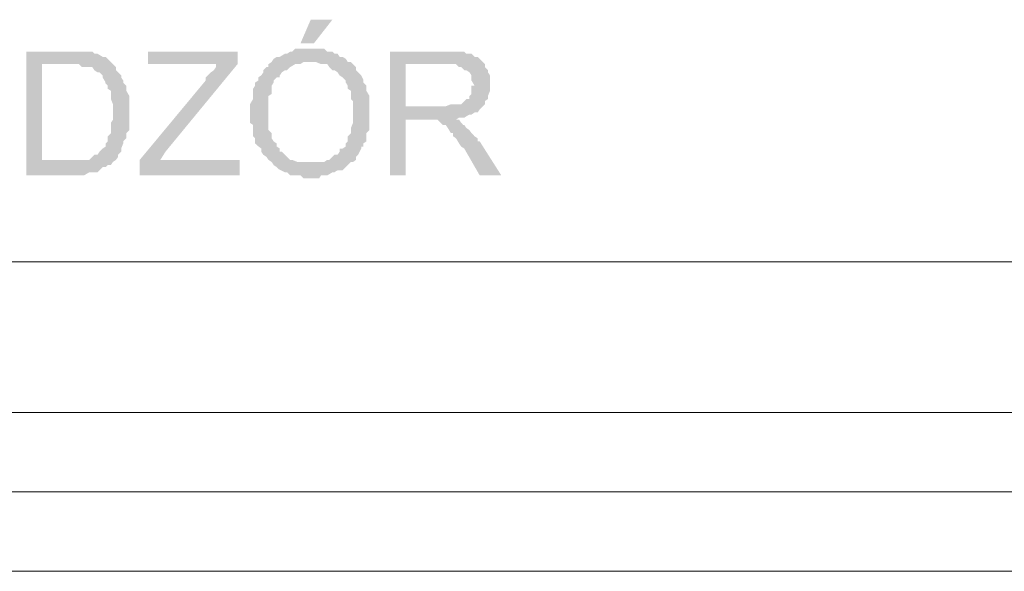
# Model space of a CAD drawing. Header units: millimetres. Extents: x 16 to 647, y 3 to 417.
# Tile 25 of 80: x 363.53 to 379.34, y 40.48 to 49.33. Entities that reach past the tile are written whole.
import ezdxf

# ---------------------------------------------------------------- set-up
doc = ezdxf.new("R2010")
doc.units = ezdxf.units.MM
doc.header["$MEASUREMENT"] = 0
doc.layers.get('0').update_dxf_attribs({"linetype": 'CONTINUOUS'})

msp = doc.modelspace()

# ---------------------------------------------------------------- hatches: boundary and pattern name
for points in [[(368.55, 49.327), (368.202, 49.327), (368.037, 48.946), (368.252, 48.946)], [(368.202, 48.864), (367.954, 48.864), (367.905, 48.814), (367.872, 48.814), (367.822, 48.781), (367.789, 48.781), (367.706, 48.731), (367.656, 48.731), (367.607, 48.698), (367.574, 48.648), (368.285, 48.648), (368.368, 48.615), (368.467, 48.615), (368.5, 48.566), (368.55, 48.516), (368.583, 48.516), (368.633, 48.483), (368.666, 48.433), (368.715, 48.4), (368.765, 48.351), (368.765, 48.318), (368.798, 48.268), (368.798, 48.218), (368.848, 48.185), (368.848, 48.053), (368.881, 48.02), (368.881, 47.672), (368.848, 47.59), (368.848, 47.507), (368.798, 47.457), (368.798, 47.374), (368.765, 47.341), (368.765, 47.292), (368.715, 47.259), (368.666, 47.259), (368.666, 47.209), (368.633, 47.159), (368.583, 47.159), (368.55, 47.126), (368.5, 47.077), (368.467, 47.077), (368.418, 47.044), (368.202, 47.044), (368.881, 47.044), (368.93, 47.077), (368.93, 47.126), (368.964, 47.159), (369.013, 47.259), (369.013, 47.292), (369.046, 47.292), (369.046, 47.341), (369.096, 47.374), (369.096, 47.507), (369.146, 47.556), (369.146, 48.102), (369.096, 48.185), (369.096, 48.268), (369.046, 48.318), (369.046, 48.351), (369.046, 48.367), (369.013, 48.433), (368.964, 48.483), (368.93, 48.516), (368.93, 48.566), (368.881, 48.615), (368.848, 48.648), (368.798, 48.648), (368.765, 48.698), (368.715, 48.731), (368.666, 48.731), (368.633, 48.781), (368.583, 48.781), (368.55, 48.814), (368.467, 48.814), (368.418, 48.864), (368.252, 48.864)], [(364.314, 48.814), (363.636, 48.814), (363.636, 46.828), (364.562, 46.828), (364.645, 46.878), (364.778, 46.878), (364.811, 46.911), (364.86, 46.961), (364.91, 46.961), (364.943, 46.994), (364.993, 46.994), (365.026, 47.044), (363.884, 47.077), (363.884, 48.615), (365.026, 48.615), (364.993, 48.648), (364.943, 48.698), (364.91, 48.731), (364.86, 48.731), (364.778, 48.781), (364.728, 48.781), (364.695, 48.814), (364.397, 48.814)], [(367.028, 48.814), (365.588, 48.814), (365.588, 48.615), (366.68, 48.615), (366.68, 48.566), (366.647, 48.516), (366.598, 48.483), (366.548, 48.433), (366.515, 48.4), (366.515, 48.351), (365.456, 47.077), (365.456, 46.828), (367.061, 46.828), (367.061, 47.077), (365.787, 47.077), (365.87, 47.209), (367.028, 48.615)], [(370.37, 48.814), (369.476, 48.814), (369.476, 46.828), (369.725, 46.828), (369.725, 47.722), (370.535, 47.722), (370.585, 47.755), (370.668, 47.755), (370.75, 47.805), (370.784, 47.805), (370.833, 47.838), (370.883, 47.838), (370.916, 47.887), (370.966, 47.937), (369.725, 47.937), (369.725, 48.615), (370.37, 48.615), (370.966, 48.648), (370.916, 48.698), (370.883, 48.731), (370.833, 48.731), (370.784, 48.781), (370.701, 48.781), (370.668, 48.814), (370.453, 48.814)], [(365.026, 48.615), (364.314, 48.615), (364.48, 48.615), (364.529, 48.566), (364.695, 48.566), (364.728, 48.516), (364.778, 48.483), (364.811, 48.483), (364.86, 48.433), (364.86, 48.4), (364.91, 48.318), (364.893, 48.318), (364.943, 48.268), (364.943, 48.218), (364.993, 48.185), (364.993, 48.053), (365.026, 47.97), (365.026, 47.722), (364.993, 47.672), (364.993, 47.507), (364.943, 47.457), (364.943, 47.374), (364.91, 47.341), (364.91, 47.292), (364.86, 47.259), (364.811, 47.209), (364.778, 47.159), (364.728, 47.159), (364.695, 47.126), (364.645, 47.077), (363.884, 47.077), (365.026, 47.044), (365.075, 47.077), (365.108, 47.126), (365.108, 47.159), (365.158, 47.209), (365.158, 47.259), (365.191, 47.341), (365.191, 47.374), (365.241, 47.424), (365.241, 47.507), (365.29, 47.556), (365.29, 48.102), (365.241, 48.185), (365.241, 48.268), (365.191, 48.318), (365.191, 48.351), (365.158, 48.4), (365.158, 48.433), (365.108, 48.483), (365.075, 48.516), (365.075, 48.566)], [(367.574, 48.648), (367.524, 48.615), (367.524, 48.566), (367.491, 48.566), (367.441, 48.516), (367.441, 48.483), (367.408, 48.433), (367.359, 48.4), (367.359, 48.351), (367.309, 48.318), (367.309, 48.268), (367.276, 48.218), (367.276, 48.053), (367.226, 47.97), (367.226, 47.805), (367.226, 47.672), (367.276, 47.639), (367.276, 47.457), (367.309, 47.424), (367.309, 47.341), (367.359, 47.292), (367.342, 47.308), (367.408, 47.259), (367.408, 47.209), (367.441, 47.159), (367.491, 47.126), (367.524, 47.077), (367.574, 47.044), (367.607, 46.994), (367.656, 46.961), (367.706, 46.911), (367.69, 46.928), (367.789, 46.878), (367.822, 46.878), (367.872, 46.828), (368.037, 46.828), (368.087, 46.779), (368.335, 46.779), (368.368, 46.828), (368.467, 46.828), (368.55, 46.878), (368.583, 46.878), (368.633, 46.911), (368.715, 46.911), (368.765, 46.961), (368.798, 46.994), (368.848, 47.044), (367.987, 47.044), (367.905, 47.077), (367.872, 47.077), (367.822, 47.126), (367.789, 47.159), (367.739, 47.209), (367.706, 47.209), (367.706, 47.259), (367.656, 47.292), (367.656, 47.341), (367.607, 47.374), (367.574, 47.424), (367.574, 47.507), (367.524, 47.556), (367.524, 48.102), (367.574, 48.136), (367.574, 48.268), (367.607, 48.318), (367.607, 48.351), (367.656, 48.4), (367.706, 48.4), (367.706, 48.433), (367.739, 48.483), (367.789, 48.516), (367.822, 48.516), (367.872, 48.566), (367.954, 48.615), (368.037, 48.615), (368.087, 48.648), (368.202, 48.648)], [(370.966, 48.648), (370.37, 48.615), (370.535, 48.615), (370.585, 48.566), (370.618, 48.566), (370.668, 48.516), (370.701, 48.516), (370.75, 48.483), (370.784, 48.433), (370.784, 48.351), (370.833, 48.268), (370.784, 48.268), (370.784, 48.136), (370.75, 48.102), (370.75, 48.053), (370.701, 48.053), (370.668, 48.02), (370.618, 47.97), (370.453, 47.97), (370.37, 47.937), (369.725, 47.937), (370.966, 47.937), (370.999, 47.97), (370.999, 48.02), (371.048, 48.053), (371.048, 48.102), (371.081, 48.185), (371.081, 48.433), (371.048, 48.483), (371.048, 48.516), (370.999, 48.566), (370.999, 48.615)], [(370.535, 47.722), (370.072, 47.722), (370.238, 47.722), (370.287, 47.672), (370.32, 47.639), (370.37, 47.639), (370.403, 47.59), (370.453, 47.507), (370.486, 47.507), (370.486, 47.457), (370.535, 47.424), (370.585, 47.341), (370.618, 47.292), (370.668, 47.259), (370.916, 46.828), (371.263, 46.828), (370.916, 47.374), (370.883, 47.374), (370.883, 47.424), (370.833, 47.457), (370.784, 47.507), (370.75, 47.556), (370.701, 47.59), (370.668, 47.639), (370.651, 47.639), (370.618, 47.672), (370.585, 47.722)]]:
    msp.add_hatch(color=7).paths.add_polyline_path(points)

# ---------------------------------------------------------------- linework, layer by layer
at = {"color": 252, "linetype": 'Continuous', "lineweight": 18, "true_color": 0x989898}
for points in [[(337.577, 45.439), (403.229, 45.439)], [(356.339, 43.023), (403.229, 43.023)], [(403.229, 41.749), (356.339, 41.749)], [(406.24, 40.475), (159.73, 40.475)]]:
    msp.add_lwpolyline(points, dxfattribs=at)

doc.saveas('drawing.dxf')
